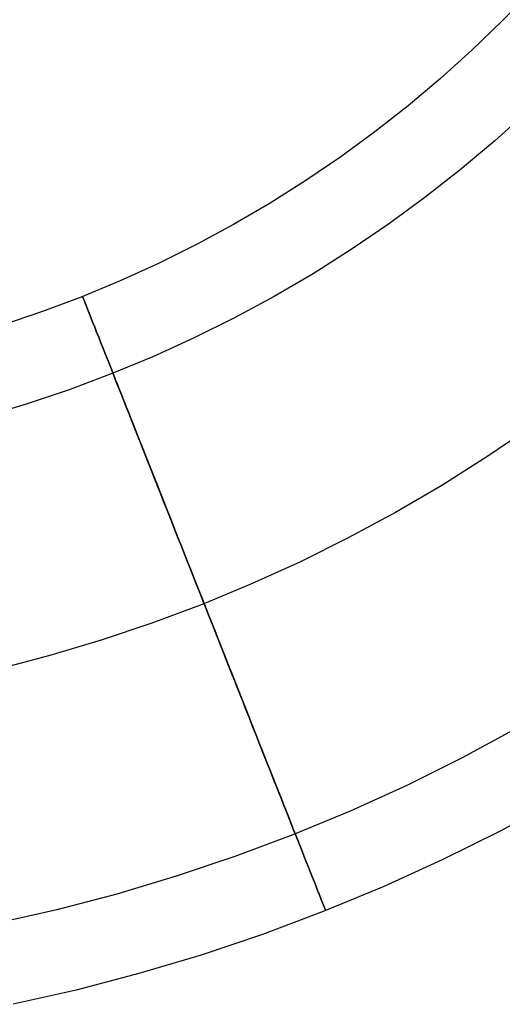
# Model space of a CAD drawing. Header units: millimetres. Extents: x -653 to -103, y 0 to 350.
# Tile 80 of 112: x -139 to -128, y 1 to 25. Entities that reach past the tile are written whole.
import ezdxf

# ---------------------------------------------------------------- set-up
doc = ezdxf.new("R2010")
doc.units = ezdxf.units.MM
doc.layers.add('Level Side Table Ferm Living', color=7, linetype='Continuous', true_color=0x000000)

msp = doc.modelspace()

# ---------------------------------------------------------------- linework, layer by layer
at = {"layer": 'Level Side Table Ferm Living'}
for p, q in [((-127.012, 25.523, 440), (-127.724, 24.787, 440)), ((-127.724, 24.787, 440), (-128.461, 24.075, 440)), ((-128.461, 24.075, 440), (-129.221, 23.389, 440)), ((-129.221, 23.389, 440), (-130.005, 22.729, 440)), ((-130.005, 22.729, 440), (-130.81, 22.096, 440)), ((-127.096, 22.613, 440), (-127.907, 21.881, 440)), ((-130.81, 22.096, 440), (-131.637, 21.491, 440)), ((-127.907, 21.881, 440), (-128.743, 21.177, 440)), ((-131.637, 21.491, 440), (-132.484, 20.915, 440)), ((-128.743, 21.177, 440), (-129.602, 20.502, 440)), ((-132.484, 20.915, 440), (-133.35, 20.367, 440)), ((-133.35, 20.367, 440), (-134.234, 19.85, 440)), ((-129.602, 20.502, 440), (-130.484, 19.857, 440)), ((-134.234, 19.85, 440), (-135.135, 19.363, 440)), ((-130.484, 19.857, 440), (-131.387, 19.242, 440)), ((-135.135, 19.363, 440), (-136.053, 18.908, 440)), ((-131.387, 19.242, 440), (-132.311, 18.659, 440)), ((-136.053, 18.908, 440), (-136.985, 18.484, 440)), ((-132.311, 18.659, 440), (-133.254, 18.107, 440)), ((-136.985, 18.484, 440), (-137.932, 18.092, 440)), ((-137.932, 18.092, 440), (-138.891, 17.732, 440)), ((-137.894, 18.106, 440), (-137.893, 18.102, 440.278)), ((-137.893, 18.102, 439.722), (-137.894, 18.106, 440)), ((-137.893, 18.102, 440.278), (-137.887, 18.088, 440.555)), ((-137.887, 18.088, 439.445), (-137.893, 18.102, 439.722)), ((-137.887, 18.088, 440.555), (-137.879, 18.066, 440.832)), ((-137.879, 18.066, 439.168), (-137.887, 18.088, 439.445)), ((-137.879, 18.066, 440.832), (-137.866, 18.035, 441.107)), ((-137.866, 18.035, 438.893), (-137.879, 18.066, 439.168)), ((-137.866, 18.035, 441.107), (-137.85, 17.995, 441.382)), ((-137.85, 17.995, 438.618), (-137.866, 18.035, 438.893)), ((-137.85, 17.995, 441.382), (-137.831, 17.946, 441.654)), ((-137.831, 17.946, 438.346), (-137.85, 17.995, 438.618)), ((-137.831, 17.946, 441.654), (-137.808, 17.888, 441.925)), ((-137.808, 17.888, 438.075), (-137.831, 17.946, 438.346)), ((-137.808, 17.888, 441.925), (-137.782, 17.821, 442.193)), ((-137.782, 17.821, 437.807), (-137.808, 17.888, 438.075)), ((-133.254, 18.107, 440), (-134.215, 17.588, 440)), ((-138.891, 17.732, 440), (-139.862, 17.406, 440)), ((-137.782, 17.821, 442.193), (-137.752, 17.746, 442.459)), ((-137.752, 17.746, 437.541), (-137.782, 17.821, 437.807)), ((-137.752, 17.746, 442.459), (-137.719, 17.663, 442.722)), ((-137.719, 17.663, 437.278), (-137.752, 17.746, 437.541)), ((-137.719, 17.663, 442.722), (-137.682, 17.571, 442.981)), ((-137.682, 17.571, 437.019), (-137.719, 17.663, 437.278)), ((-137.682, 17.571, 442.981), (-137.643, 17.47, 443.237)), ((-137.643, 17.47, 436.763), (-137.682, 17.571, 437.019)), ((-137.643, 17.47, 443.237), (-137.6, 17.362, 443.489)), ((-137.6, 17.362, 436.511), (-137.643, 17.47, 436.763)), ((-134.215, 17.588, 440), (-135.194, 17.102, 440)), ((-137.6, 17.362, 443.489), (-137.554, 17.245, 443.737)), ((-137.554, 17.245, 436.263), (-137.6, 17.362, 436.511)), ((-137.554, 17.245, 443.737), (-137.504, 17.12, 443.98)), ((-137.504, 17.12, 436.02), (-137.554, 17.245, 436.263)), ((-137.504, 17.12, 443.98), (-137.452, 16.988, 444.218)), ((-137.452, 16.988, 435.782), (-137.504, 17.12, 436.02)), ((-137.452, 16.988, 444.218), (-137.396, 16.848, 444.452)), ((-137.396, 16.848, 435.548), (-137.452, 16.988, 435.782)), ((-135.194, 17.102, 440), (-136.189, 16.649, 440)), ((-137.396, 16.848, 444.452), (-137.338, 16.701, 444.68)), ((-137.338, 16.701, 435.32), (-137.396, 16.848, 435.548)), ((-137.338, 16.701, 444.68), (-137.277, 16.546, 444.902)), ((-137.277, 16.546, 435.098), (-137.338, 16.701, 435.32)), ((-137.277, 16.546, 444.902), (-137.213, 16.384, 445.119)), ((-137.213, 16.384, 434.881), (-137.277, 16.546, 435.098)), ((-136.189, 16.649, 440), (-137.198, 16.231, 440)), ((-137.198, 16.231, 440), (-138.221, 15.848, 440)), ((-137.213, 16.384, 445.119), (-137.146, 16.216, 445.329)), ((-137.146, 16.216, 434.671), (-137.213, 16.384, 434.881)), ((-137.158, 16.247, 440), (-137.157, 16.243, 439.792)), ((-137.157, 16.243, 440.208), (-137.158, 16.247, 440)), ((-137.157, 16.243, 439.792), (-137.153, 16.233, 439.584)), ((-137.153, 16.233, 440.416), (-137.157, 16.243, 440.208)), ((-137.153, 16.233, 439.584), (-137.146, 16.216, 439.376)), ((-137.146, 16.216, 440.624), (-137.153, 16.233, 440.416)), ((-137.146, 16.216, 445.329), (-137.077, 16.04, 445.533)), ((-137.077, 16.041, 434.467), (-137.146, 16.216, 434.671)), ((-137.146, 16.216, 439.376), (-137.137, 16.193, 439.17)), ((-137.137, 16.193, 440.83), (-137.146, 16.216, 440.624)), ((-137.137, 16.193, 439.17), (-137.125, 16.163, 438.964)), ((-137.125, 16.163, 441.036), (-137.137, 16.193, 440.83)), ((-137.125, 16.163, 438.964), (-137.111, 16.126, 438.759)), ((-137.111, 16.126, 441.241), (-137.125, 16.163, 441.036)), ((-137.111, 16.126, 438.759), (-137.093, 16.083, 438.556)), ((-137.093, 16.083, 441.444), (-137.111, 16.126, 441.241)), ((-137.093, 16.083, 438.556), (-137.074, 16.033, 438.355)), ((-137.074, 16.033, 441.645), (-137.093, 16.083, 441.444)), ((-137.005, 15.859, 434.27), (-137.077, 16.041, 434.467)), ((-137.077, 16.04, 445.533), (-137.005, 15.859, 445.73)), ((-137.074, 16.033, 438.355), (-137.051, 15.977, 438.156)), ((-137.051, 15.977, 441.844), (-137.074, 16.033, 441.645)), ((-138.221, 15.848, 440), (-139.257, 15.499, 440)), ((-137.051, 15.977, 438.156), (-137.027, 15.914, 437.959)), ((-137.027, 15.914, 442.041), (-137.051, 15.977, 441.844)), ((-137.027, 15.914, 437.959), (-136.999, 15.845, 437.764)), ((-136.999, 15.845, 442.236), (-137.027, 15.914, 442.041)), ((-137.005, 15.859, 445.73), (-136.93, 15.671, 445.92)), ((-136.93, 15.671, 434.08), (-137.005, 15.859, 434.27)), ((-136.999, 15.845, 437.764), (-136.969, 15.77, 437.572)), ((-136.969, 15.77, 442.428), (-136.999, 15.845, 442.236)), ((-136.969, 15.77, 437.572), (-136.937, 15.688, 437.383)), ((-136.937, 15.688, 442.617), (-136.969, 15.77, 442.428)), ((-136.937, 15.688, 437.383), (-136.903, 15.601, 437.197)), ((-136.903, 15.601, 442.803), (-136.937, 15.688, 442.617)), ((-136.93, 15.671, 445.92), (-136.853, 15.477, 446.104)), ((-136.853, 15.477, 433.896), (-136.93, 15.671, 434.08)), ((-136.903, 15.601, 437.197), (-136.866, 15.507, 437.015)), ((-136.866, 15.507, 442.985), (-136.903, 15.601, 442.803)), ((-136.866, 15.507, 437.015), (-136.826, 15.408, 436.836)), ((-136.826, 15.408, 443.164), (-136.866, 15.507, 442.985)), ((-139.257, 15.499, 440), (-140.304, 15.187, 440)), ((-136.853, 15.477, 446.104), (-136.774, 15.277, 446.279)), ((-136.774, 15.277, 433.721), (-136.853, 15.477, 433.896)), ((-136.826, 15.408, 436.836), (-136.785, 15.303, 436.661)), ((-136.785, 15.303, 443.339), (-136.826, 15.408, 443.164)), ((-136.785, 15.303, 436.661), (-136.741, 15.193, 436.49)), ((-136.741, 15.193, 443.51), (-136.785, 15.303, 443.339)), ((-136.774, 15.277, 446.279), (-136.693, 15.071, 446.448)), ((-136.693, 15.071, 433.552), (-136.774, 15.277, 433.721)), ((-136.741, 15.193, 436.49), (-136.695, 15.077, 436.323)), ((-136.695, 15.077, 443.677), (-136.741, 15.193, 443.51)), ((-136.695, 15.077, 436.323), (-136.647, 14.955, 436.161)), ((-136.647, 14.955, 443.839), (-136.695, 15.077, 443.677)), ((-136.693, 15.071, 446.448), (-136.61, 14.861, 446.608)), ((-136.61, 14.861, 433.392), (-136.693, 15.071, 433.552)), ((-136.647, 14.955, 436.161), (-136.597, 14.829, 436.003)), ((-136.597, 14.829, 443.997), (-136.647, 14.955, 443.839)), ((-136.61, 14.861, 446.608), (-136.524, 14.645, 446.761)), ((-136.524, 14.645, 433.239), (-136.61, 14.861, 433.392)), ((-136.597, 14.829, 436.003), (-136.545, 14.697, 435.85)), ((-136.545, 14.697, 444.15), (-136.597, 14.829, 443.997)), ((-127.024, 14.955, 448), (-128.096, 14.225, 448)), ((-127.024, 14.955, 432), (-128.096, 14.225, 432)), ((-127.024, 14.955, 434), (-128.096, 14.225, 434)), ((-127.024, 14.955, 446), (-128.096, 14.225, 446)), ((-136.545, 14.697, 435.85), (-136.491, 14.561, 435.702)), ((-136.491, 14.561, 444.298), (-136.545, 14.697, 444.15)), ((-136.524, 14.645, 446.761), (-136.437, 14.424, 446.905)), ((-136.437, 14.424, 433.095), (-136.524, 14.645, 433.239)), ((-136.491, 14.561, 435.702), (-136.435, 14.42, 435.56)), ((-136.435, 14.42, 444.44), (-136.491, 14.561, 444.298)), ((-136.437, 14.424, 446.905), (-136.348, 14.199, 447.041)), ((-136.348, 14.199, 432.959), (-136.437, 14.424, 433.095)), ((-136.435, 14.42, 435.56), (-136.377, 14.274, 435.422)), ((-136.377, 14.274, 444.578), (-136.435, 14.42, 444.44)), ((-136.377, 14.274, 435.422), (-136.318, 14.125, 435.291)), ((-136.318, 14.125, 444.71), (-136.377, 14.274, 444.578)), ((-136.348, 14.199, 447.041), (-136.257, 13.97, 447.169)), ((-136.257, 13.97, 432.831), (-136.348, 14.199, 432.959)), ((-136.318, 14.125, 435.291), (-136.257, 13.97, 435.164)), ((-136.257, 13.971, 444.836), (-136.318, 14.125, 444.71)), ((-128.096, 14.225, 448), (-129.193, 13.532, 448)), ((-128.096, 14.225, 432), (-129.193, 13.532, 432)), ((-128.096, 14.225, 434), (-129.193, 13.532, 434)), ((-128.096, 14.225, 446), (-129.193, 13.532, 446)), ((-136.195, 13.812, 444.956), (-136.257, 13.971, 444.836)), ((-136.257, 13.97, 447.169), (-136.165, 13.737, 447.288)), ((-136.165, 13.737, 432.712), (-136.257, 13.97, 432.831)), ((-136.257, 13.97, 435.164), (-136.195, 13.812, 435.044)), ((-136.195, 13.812, 435.044), (-136.131, 13.651, 434.93)), ((-136.131, 13.651, 445.07), (-136.195, 13.812, 444.956)), ((-136.165, 13.737, 447.288), (-136.071, 13.5, 447.398)), ((-136.071, 13.5, 432.602), (-136.165, 13.737, 432.712)), ((-136.131, 13.651, 434.93), (-136.065, 13.485, 434.821)), ((-136.065, 13.485, 445.179), (-136.131, 13.651, 445.07)), ((-136.071, 13.5, 447.398), (-135.976, 13.259, 447.499)), ((-135.976, 13.259, 432.501), (-136.071, 13.5, 432.602)), ((-136.065, 13.485, 434.821), (-135.998, 13.316, 434.719)), ((-135.998, 13.316, 445.281), (-136.065, 13.485, 445.179)), ((-129.193, 13.532, 448), (-130.313, 12.877, 448)), ((-129.193, 13.532, 432), (-130.313, 12.877, 432)), ((-129.193, 13.532, 434), (-130.313, 12.877, 434)), ((-129.193, 13.532, 446), (-130.313, 12.877, 446)), ((-135.998, 13.316, 434.719), (-135.93, 13.144, 434.624)), ((-135.93, 13.144, 445.376), (-135.998, 13.316, 445.281)), ((-135.976, 13.259, 447.499), (-135.879, 13.016, 447.591)), ((-135.879, 13.016, 432.409), (-135.976, 13.259, 432.501)), ((-135.93, 13.144, 434.624), (-135.861, 12.969, 434.534)), ((-135.861, 12.969, 445.466), (-135.93, 13.144, 445.376)), ((-135.879, 13.016, 447.591), (-135.782, 12.769, 447.674)), ((-135.782, 12.769, 432.326), (-135.879, 13.016, 432.409)), ((-135.861, 12.969, 434.534), (-135.79, 12.792, 434.452)), ((-135.79, 12.792, 445.548), (-135.861, 12.969, 445.466)), ((-135.79, 12.792, 434.452), (-135.719, 12.611, 434.376)), ((-135.719, 12.611, 445.624), (-135.79, 12.792, 445.548)), ((-135.782, 12.769, 447.674), (-135.683, 12.52, 447.748)), ((-135.683, 12.52, 432.252), (-135.782, 12.769, 432.326)), ((-130.313, 12.877, 448), (-131.455, 12.26, 448)), ((-130.313, 12.877, 432), (-131.455, 12.26, 432)), ((-130.313, 12.877, 434), (-131.455, 12.26, 434)), ((-130.313, 12.877, 446), (-131.455, 12.26, 446)), ((-135.719, 12.611, 434.376), (-135.647, 12.429, 434.307)), ((-135.647, 12.429, 445.693), (-135.719, 12.611, 445.624)), ((-135.683, 12.52, 447.748), (-135.584, 12.269, 447.812)), ((-135.584, 12.269, 432.188), (-135.683, 12.52, 432.252)), ((-135.647, 12.429, 434.307), (-135.574, 12.244, 434.244)), ((-135.574, 12.244, 445.756), (-135.647, 12.429, 445.693)), ((-135.584, 12.269, 447.812), (-135.483, 12.016, 447.868)), ((-135.483, 12.016, 432.132), (-135.584, 12.269, 432.188)), ((-135.574, 12.244, 434.244), (-135.5, 12.057, 434.189)), ((-135.5, 12.057, 445.811), (-135.574, 12.244, 445.756)), ((-131.455, 12.26, 448), (-132.617, 11.683, 448)), ((-131.455, 12.26, 432), (-132.617, 11.683, 432)), ((-131.455, 12.26, 434), (-132.617, 11.683, 434)), ((-131.455, 12.26, 446), (-132.617, 11.683, 446)), ((-135.5, 12.057, 434.189), (-135.425, 11.869, 434.141)), ((-135.425, 11.869, 445.859), (-135.5, 12.057, 445.811)), ((-135.483, 12.016, 447.868), (-135.383, 11.761, 447.913)), ((-135.383, 11.761, 432.087), (-135.483, 12.016, 432.132)), ((-135.425, 11.869, 434.141), (-135.35, 11.679, 434.099)), ((-135.35, 11.679, 445.901), (-135.425, 11.869, 445.859)), ((-135.383, 11.761, 447.913), (-135.281, 11.505, 447.949)), ((-135.281, 11.505, 432.051), (-135.383, 11.761, 432.087)), ((-135.35, 11.679, 434.099), (-135.274, 11.488, 434.065)), ((-135.274, 11.488, 445.935), (-135.35, 11.679, 445.901)), ((-135.281, 11.505, 447.949), (-135.179, 11.248, 447.976)), ((-135.179, 11.248, 432.024), (-135.281, 11.505, 432.051)), ((-135.274, 11.488, 434.065), (-135.198, 11.296, 434.038)), ((-135.198, 11.296, 445.962), (-135.274, 11.488, 445.935)), ((-132.617, 11.683, 448), (-133.798, 11.146, 448)), ((-132.617, 11.683, 432), (-133.798, 11.146, 432)), ((-132.617, 11.683, 434), (-133.798, 11.146, 434)), ((-132.617, 11.683, 446), (-133.798, 11.146, 446)), ((-135.198, 11.296, 434.038), (-135.122, 11.103, 434.018)), ((-135.122, 11.103, 445.982), (-135.198, 11.296, 445.962)), ((-135.179, 11.248, 447.976), (-135.077, 10.991, 447.992)), ((-135.077, 10.991, 432.007), (-135.179, 11.248, 432.024)), ((-135.122, 11.103, 434.018), (-135.045, 10.91, 434.006)), ((-135.046, 10.91, 445.994), (-135.122, 11.103, 445.982)), ((-135.077, 10.991, 447.992), (-134.975, 10.732, 448)), ((-134.975, 10.733, 432), (-135.077, 10.991, 432.007)), ((-133.798, 11.146, 448), (-134.997, 10.649, 448)), ((-133.798, 11.146, 432), (-134.997, 10.649, 432)), ((-133.798, 11.146, 434), (-134.997, 10.649, 434)), ((-133.798, 11.146, 446), (-134.997, 10.649, 446)), ((-134.969, 10.716, 446), (-135.046, 10.91, 445.994)), ((-135.045, 10.91, 434.006), (-134.969, 10.716, 434)), ((-134.873, 10.474, 432.003), (-134.975, 10.733, 432)), ((-134.975, 10.732, 448), (-134.873, 10.474, 447.997)), ((-134.997, 10.649, 448), (-136.212, 10.194, 448)), ((-134.997, 10.649, 432), (-136.212, 10.194, 432)), ((-134.997, 10.649, 434), (-136.212, 10.194, 434)), ((-134.997, 10.649, 446), (-136.212, 10.194, 446)), ((-134.969, 10.716, 434), (-134.892, 10.523, 434.002)), ((-134.892, 10.523, 445.998), (-134.969, 10.716, 446)), ((-134.892, 10.523, 434.002), (-134.816, 10.329, 434.011)), ((-134.816, 10.329, 445.989), (-134.892, 10.523, 445.998)), ((-134.873, 10.474, 447.997), (-134.771, 10.216, 447.985)), ((-134.771, 10.216, 432.015), (-134.873, 10.474, 432.003)), ((-134.816, 10.329, 434.011), (-134.739, 10.136, 434.027)), ((-134.739, 10.136, 445.973), (-134.816, 10.329, 445.989)), ((-136.212, 10.194, 448), (-137.442, 9.78, 448)), ((-136.212, 10.194, 432), (-137.442, 9.78, 432)), ((-136.212, 10.194, 434), (-137.442, 9.78, 434)), ((-136.212, 10.194, 446), (-137.442, 9.78, 446)), ((-134.771, 10.216, 447.985), (-134.669, 9.959, 447.964)), ((-134.669, 9.959, 432.036), (-134.771, 10.216, 432.015)), ((-134.739, 10.136, 434.027), (-134.663, 9.944, 434.051)), ((-134.663, 9.944, 445.949), (-134.739, 10.136, 445.973)), ((-137.442, 9.78, 448), (-138.685, 9.409, 448)), ((-137.442, 9.78, 432), (-138.685, 9.409, 432)), ((-137.442, 9.78, 434), (-138.685, 9.409, 434)), ((-137.442, 9.78, 446), (-138.685, 9.409, 446)), ((-134.669, 9.959, 447.964), (-134.567, 9.702, 447.932)), ((-134.567, 9.702, 432.068), (-134.669, 9.959, 432.036)), ((-134.663, 9.944, 434.051), (-134.587, 9.752, 434.081)), ((-134.587, 9.752, 445.919), (-134.663, 9.944, 445.949)), ((-134.587, 9.752, 434.081), (-134.512, 9.562, 434.119)), ((-134.512, 9.562, 445.881), (-134.587, 9.752, 445.919)), ((-134.567, 9.702, 447.932), (-134.466, 9.447, 447.891)), ((-134.466, 9.447, 432.108), (-134.567, 9.702, 432.068)), ((-134.512, 9.562, 434.119), (-134.437, 9.373, 434.164)), ((-134.437, 9.373, 445.836), (-134.512, 9.562, 445.881)), ((-138.685, 9.409, 448), (-139.94, 9.08, 448)), ((-138.685, 9.409, 432), (-139.94, 9.08, 432)), ((-138.685, 9.409, 434), (-139.94, 9.08, 434)), ((-138.685, 9.409, 446), (-139.94, 9.08, 446)), ((-134.466, 9.447, 447.891), (-134.366, 9.193, 447.841)), ((-134.366, 9.193, 432.159), (-134.466, 9.447, 432.108)), ((-134.437, 9.373, 434.164), (-134.363, 9.185, 434.216)), ((-134.363, 9.185, 445.784), (-134.437, 9.373, 445.836)), ((-134.366, 9.193, 447.841), (-134.266, 8.941, 447.781)), ((-134.266, 8.941, 432.219), (-134.366, 9.193, 432.159)), ((-134.363, 9.185, 434.216), (-134.289, 8.999, 434.275)), ((-134.289, 8.999, 445.725), (-134.363, 9.185, 445.784)), ((-134.289, 8.999, 434.275), (-134.216, 8.816, 434.34)), ((-134.216, 8.816, 445.66), (-134.289, 8.999, 445.725)), ((-134.266, 8.941, 447.781), (-134.167, 8.691, 447.712)), ((-134.167, 8.691, 432.288), (-134.266, 8.941, 432.219)), ((-134.216, 8.816, 434.34), (-134.145, 8.634, 434.413)), ((-134.145, 8.634, 445.587), (-134.216, 8.816, 445.66)), ((-134.167, 8.691, 447.712), (-134.069, 8.443, 447.634)), ((-134.069, 8.443, 432.366), (-134.167, 8.691, 432.288)), ((-134.145, 8.634, 434.413), (-134.074, 8.455, 434.492)), ((-134.074, 8.455, 445.508), (-134.145, 8.634, 445.587)), ((-134.074, 8.455, 434.492), (-134.004, 8.279, 434.578)), ((-134.004, 8.279, 445.422), (-134.074, 8.455, 445.508)), ((-134.069, 8.443, 447.634), (-133.972, 8.198, 447.546)), ((-133.972, 8.198, 432.454), (-134.069, 8.443, 432.366)), ((-134.004, 8.279, 434.578), (-133.935, 8.105, 434.671)), ((-133.935, 8.105, 445.329), (-134.004, 8.279, 445.422)), ((-133.972, 8.198, 447.546), (-133.876, 7.956, 447.449)), ((-133.876, 7.956, 432.551), (-133.972, 8.198, 432.454)), ((-133.935, 8.105, 434.671), (-133.868, 7.935, 434.769)), ((-133.868, 7.935, 445.231), (-133.935, 8.105, 445.329)), ((-133.876, 7.956, 447.449), (-133.782, 7.717, 447.344)), ((-133.782, 7.717, 432.656), (-133.876, 7.956, 432.551)), ((-133.868, 7.935, 434.769), (-133.801, 7.767, 434.875)), ((-133.801, 7.768, 445.125), (-133.868, 7.935, 445.231)), ((-133.737, 7.604, 445.014), (-133.801, 7.768, 445.125)), ((-133.801, 7.767, 434.875), (-133.737, 7.604, 434.986)), ((-133.782, 7.717, 447.344), (-133.688, 7.482, 447.229)), ((-133.688, 7.482, 432.771), (-133.782, 7.717, 432.656)), ((-127.373, 7.647, 440), (-128.695, 6.933, 440)), ((-133.737, 7.604, 434.986), (-133.673, 7.444, 435.103)), ((-133.673, 7.444, 444.897), (-133.737, 7.604, 445.014)), ((-133.688, 7.482, 447.229), (-133.597, 7.251, 447.106)), ((-133.597, 7.251, 432.894), (-133.688, 7.482, 432.771)), ((-133.673, 7.444, 435.103), (-133.612, 7.288, 435.227)), ((-133.612, 7.288, 444.773), (-133.673, 7.444, 444.897)), ((-133.612, 7.288, 435.227), (-133.551, 7.136, 435.356)), ((-133.551, 7.136, 444.644), (-133.612, 7.288, 444.773)), ((-133.597, 7.251, 447.106), (-133.507, 7.024, 446.974)), ((-133.507, 7.024, 433.026), (-133.597, 7.251, 432.894)), ((-133.551, 7.136, 435.356), (-133.493, 6.988, 435.49)), ((-133.493, 6.988, 444.51), (-133.551, 7.136, 444.644)), ((-133.507, 7.024, 446.974), (-133.419, 6.801, 446.834)), ((-133.419, 6.801, 433.166), (-133.507, 7.024, 433.026)), ((-133.493, 6.988, 435.49), (-133.436, 6.845, 435.63)), ((-133.436, 6.845, 444.37), (-133.493, 6.988, 444.51)), ((-128.695, 6.933, 440), (-130.04, 6.265, 440)), ((-133.436, 6.845, 435.63), (-133.381, 6.706, 435.776)), ((-133.381, 6.706, 444.224), (-133.436, 6.845, 444.37)), ((-133.419, 6.801, 446.834), (-133.332, 6.582, 446.685)), ((-133.332, 6.583, 433.315), (-133.419, 6.801, 433.166)), ((-133.381, 6.706, 435.776), (-133.328, 6.572, 435.926)), ((-133.328, 6.572, 444.074), (-133.381, 6.706, 444.224)), ((-133.248, 6.369, 433.471), (-133.332, 6.583, 433.315)), ((-133.332, 6.582, 446.685), (-133.248, 6.369, 446.529)), ((-133.328, 6.572, 435.926), (-133.277, 6.443, 436.082)), ((-133.277, 6.443, 443.918), (-133.328, 6.572, 444.074)), ((-133.277, 6.443, 436.082), (-133.228, 6.319, 436.242)), ((-133.228, 6.319, 443.758), (-133.277, 6.443, 443.918)), ((-133.248, 6.369, 446.529), (-133.165, 6.161, 446.364)), ((-133.166, 6.161, 433.636), (-133.248, 6.369, 433.471)), ((-133.228, 6.319, 436.242), (-133.181, 6.201, 436.406)), ((-133.181, 6.201, 443.594), (-133.228, 6.319, 443.758)), ((-130.04, 6.265, 440), (-131.408, 5.643, 440)), ((-133.181, 6.201, 436.406), (-133.136, 6.087, 436.575)), ((-133.136, 6.087, 443.425), (-133.181, 6.201, 443.594)), ((-133.085, 5.958, 433.808), (-133.166, 6.161, 433.636)), ((-133.165, 6.161, 446.364), (-133.085, 5.958, 446.192)), ((-133.136, 6.087, 436.575), (-133.094, 5.98, 436.748)), ((-133.094, 5.98, 443.252), (-133.136, 6.087, 443.425)), ((-133.094, 5.98, 436.748), (-133.053, 5.877, 436.925)), ((-133.053, 5.877, 443.075), (-133.094, 5.98, 443.252)), ((-133.085, 5.958, 446.192), (-133.007, 5.761, 446.013)), ((-133.007, 5.762, 433.987), (-133.085, 5.958, 433.808)), ((-133.053, 5.877, 436.925), (-133.015, 5.781, 437.106)), ((-133.015, 5.781, 442.894), (-133.053, 5.877, 443.075)), ((-133.015, 5.781, 437.106), (-132.979, 5.691, 437.29)), ((-132.979, 5.691, 442.71), (-133.015, 5.781, 442.894)), ((-132.932, 5.57, 434.174), (-133.007, 5.762, 433.987)), ((-133.007, 5.761, 446.013), (-132.932, 5.57, 445.826)), ((-126.392, 5.904, 450), (-127.774, 5.157, 450)), ((-126.392, 5.904, 448), (-127.774, 5.157, 448)), ((-126.392, 5.904, 449), (-127.774, 5.157, 449)), ((-126.392, 5.904, 440), (-127.774, 5.157, 440)), ((-132.979, 5.691, 437.29), (-132.946, 5.606, 437.477)), ((-132.946, 5.606, 442.523), (-132.979, 5.691, 442.71)), ((-132.946, 5.606, 437.477), (-132.915, 5.528, 437.668)), ((-132.915, 5.528, 442.332), (-132.946, 5.606, 442.523)), ((-132.932, 5.57, 445.826), (-132.858, 5.385, 445.632)), ((-132.858, 5.385, 434.368), (-132.932, 5.57, 434.174)), ((-132.915, 5.528, 437.668), (-132.886, 5.456, 437.861)), ((-132.886, 5.456, 442.139), (-132.915, 5.528, 442.332)), ((-131.408, 5.643, 440), (-132.796, 5.068, 440)), ((-132.886, 5.456, 437.861), (-132.86, 5.39, 438.057)), ((-132.86, 5.39, 441.943), (-132.886, 5.456, 442.139)), ((-132.86, 5.39, 438.057), (-132.837, 5.33, 438.255)), ((-132.837, 5.33, 441.745), (-132.86, 5.39, 441.943)), ((-132.858, 5.385, 445.632), (-132.788, 5.207, 445.432)), ((-132.788, 5.207, 434.568), (-132.858, 5.385, 434.368)), ((-132.837, 5.33, 438.255), (-132.816, 5.277, 438.456)), ((-132.816, 5.277, 441.545), (-132.837, 5.33, 441.745)), ((-132.816, 5.277, 438.456), (-132.797, 5.231, 438.658)), ((-132.797, 5.231, 441.342), (-132.816, 5.277, 441.545)), ((-132.796, 5.068, 440), (-134.203, 4.541, 440)), ((-132.797, 5.231, 438.658), (-132.781, 5.191, 438.861)), ((-132.781, 5.191, 441.139), (-132.797, 5.231, 441.342)), ((-132.788, 5.207, 445.432), (-132.72, 5.035, 445.225)), ((-132.72, 5.035, 434.775), (-132.788, 5.207, 434.568)), ((-132.781, 5.191, 438.861), (-132.768, 5.157, 439.067)), ((-132.768, 5.157, 440.934), (-132.781, 5.191, 441.139)), ((-132.768, 5.157, 439.067), (-132.757, 5.13, 439.273)), ((-132.757, 5.13, 440.727), (-132.768, 5.157, 440.934)), ((-132.757, 5.13, 439.273), (-132.749, 5.11, 439.48)), ((-132.749, 5.11, 440.52), (-132.757, 5.13, 440.727)), ((-132.749, 5.11, 439.48), (-132.744, 5.097, 439.688)), ((-132.744, 5.097, 440.312), (-132.749, 5.11, 440.52)), ((-132.744, 5.097, 439.688), (-132.741, 5.09, 439.896)), ((-132.741, 5.09, 440.104), (-132.744, 5.097, 440.312)), ((-132.741, 5.09, 439.896), (-132.741, 5.09, 440.104)), ((-132.72, 5.035, 445.225), (-132.654, 4.87, 445.011)), ((-132.654, 4.87, 434.989), (-132.72, 5.035, 434.775)), ((-127.774, 5.157, 450), (-129.181, 4.459, 450)), ((-127.774, 5.157, 448), (-129.181, 4.459, 448)), ((-127.774, 5.157, 449), (-129.181, 4.459, 449)), ((-127.774, 5.157, 440), (-129.181, 4.459, 440)), ((-132.654, 4.87, 445.011), (-132.592, 4.711, 444.792)), ((-132.592, 4.712, 435.208), (-132.654, 4.87, 434.989)), ((-134.203, 4.541, 440), (-135.627, 4.062, 440)), ((-132.532, 4.56, 435.433), (-132.592, 4.712, 435.208)), ((-132.592, 4.711, 444.792), (-132.532, 4.56, 444.566)), ((-132.532, 4.56, 444.566), (-132.475, 4.417, 444.336)), ((-132.475, 4.417, 435.664), (-132.532, 4.56, 435.433)), ((-132.475, 4.417, 444.336), (-132.421, 4.281, 444.1)), ((-132.421, 4.281, 435.9), (-132.475, 4.417, 435.664)), ((-129.181, 4.459, 450), (-130.611, 3.808, 450)), ((-129.181, 4.459, 448), (-130.611, 3.808, 448)), ((-129.181, 4.459, 449), (-130.611, 3.808, 449)), ((-129.181, 4.459, 440), (-130.611, 3.808, 440)), ((-135.627, 4.062, 440), (-137.066, 3.632, 440)), ((-132.421, 4.281, 444.1), (-132.37, 4.152, 443.859)), ((-132.37, 4.152, 436.141), (-132.421, 4.281, 435.9)), ((-132.37, 4.152, 443.859), (-132.322, 4.032, 443.613)), ((-132.322, 4.032, 436.387), (-132.37, 4.152, 436.141)), ((-132.322, 4.032, 443.613), (-132.278, 3.919, 443.363)), ((-132.278, 3.919, 436.636), (-132.322, 4.032, 436.387)), ((-132.278, 3.919, 443.363), (-132.236, 3.814, 443.109)), ((-132.236, 3.815, 436.89), (-132.278, 3.919, 436.636)), ((-137.066, 3.632, 440), (-138.52, 3.251, 440)), ((-132.198, 3.718, 437.148), (-132.236, 3.815, 436.89)), ((-132.236, 3.814, 443.109), (-132.198, 3.718, 442.852)), ((-132.198, 3.718, 442.852), (-132.164, 3.63, 442.591)), ((-132.164, 3.63, 437.409), (-132.198, 3.718, 437.148)), ((-132.164, 3.63, 442.591), (-132.132, 3.551, 442.326)), ((-132.132, 3.551, 437.674), (-132.164, 3.63, 437.409)), ((-130.611, 3.808, 450), (-132.062, 3.207, 450)), ((-130.611, 3.808, 448), (-132.062, 3.207, 448)), ((-130.611, 3.808, 449), (-132.062, 3.207, 449)), ((-130.611, 3.808, 440), (-132.062, 3.207, 440)), ((-132.132, 3.551, 442.326), (-132.104, 3.48, 442.059)), ((-132.104, 3.48, 437.941), (-132.132, 3.551, 437.674)), ((-132.104, 3.48, 442.059), (-132.08, 3.418, 441.79)), ((-132.08, 3.418, 438.21), (-132.104, 3.48, 437.941)), ((-132.08, 3.418, 441.79), (-132.058, 3.365, 441.518)), ((-132.058, 3.365, 438.482), (-132.08, 3.418, 438.21)), ((-132.058, 3.365, 441.518), (-132.041, 3.32, 441.245)), ((-132.041, 3.32, 438.755), (-132.058, 3.365, 438.482)), ((-138.52, 3.251, 440), (-139.985, 2.92, 440)), ((-132.062, 3.207, 450), (-133.533, 2.656, 450)), ((-132.062, 3.207, 448), (-133.533, 2.656, 448)), ((-132.062, 3.207, 449), (-133.533, 2.656, 449)), ((-132.062, 3.207, 440), (-133.533, 2.656, 440)), ((-132.041, 3.32, 441.245), (-132.027, 3.284, 440.97)), ((-132.027, 3.284, 439.03), (-132.041, 3.32, 438.755)), ((-132.027, 3.284, 440.97), (-132.016, 3.258, 440.693)), ((-132.016, 3.258, 439.307), (-132.027, 3.284, 439.03)), ((-132.016, 3.258, 440.693), (-132.009, 3.24, 440.416)), ((-132.009, 3.24, 439.584), (-132.016, 3.258, 439.307)), ((-132.009, 3.24, 440.416), (-132.005, 3.231, 440.139)), ((-132.005, 3.231, 439.861), (-132.009, 3.24, 439.584)), ((-132.005, 3.231, 440.139), (-132.005, 3.231, 439.861)), ((-133.533, 2.656, 450), (-135.022, 2.155, 450)), ((-133.533, 2.656, 448), (-135.022, 2.155, 448)), ((-133.533, 2.656, 449), (-135.022, 2.155, 449)), ((-133.533, 2.656, 440), (-135.022, 2.155, 440)), ((-135.022, 2.155, 450), (-136.527, 1.706, 450)), ((-135.022, 2.155, 448), (-136.527, 1.706, 448)), ((-135.022, 2.155, 449), (-136.527, 1.706, 449)), ((-135.022, 2.155, 440), (-136.527, 1.706, 440)), ((-136.527, 1.706, 450), (-138.046, 1.308, 450)), ((-136.527, 1.706, 448), (-138.046, 1.308, 448)), ((-136.527, 1.706, 449), (-138.046, 1.308, 449)), ((-136.527, 1.706, 440), (-138.046, 1.308, 440)), ((-138.046, 1.308, 450), (-139.578, 0.962, 450)), ((-138.046, 1.308, 448), (-139.578, 0.962, 448)), ((-138.046, 1.308, 449), (-139.578, 0.962, 449)), ((-138.046, 1.308, 440), (-139.578, 0.962, 440))]:
    msp.add_line(p, q, dxfattribs=at)

doc.saveas('drawing.dxf')
